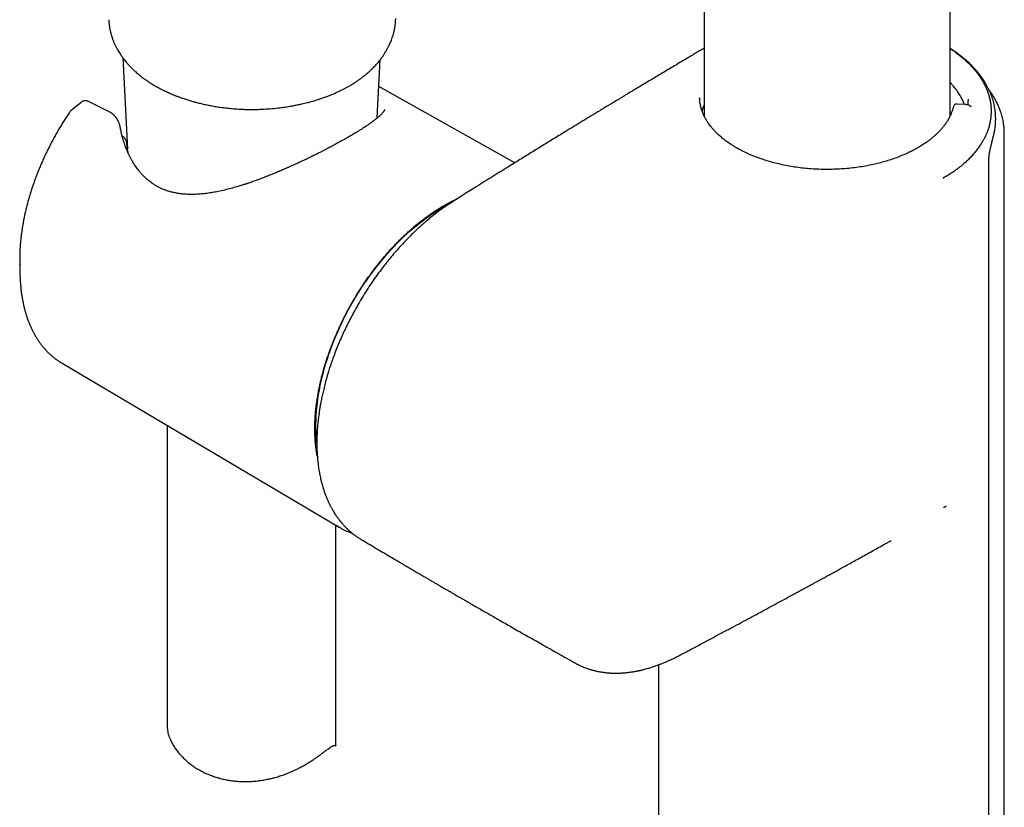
# Model space of a CAD drawing. Header units: millimetres. Extents: x 8 to 871, y 12 to 1888.
# Tile 6 of 114: x 658 to 745, y 506 to 576. Entities that reach past the tile are written whole.
import ezdxf

# ---------------------------------------------------------------- set-up
doc = ezdxf.new("R2010")
doc.units = ezdxf.units.MM

msp = doc.modelspace()

# ---------------------------------------------------------------- linework, layer by layer
at = {"color": 7, "linetype": 'Continuous', "lineweight": 30}
for p, q in [((718.671, 822.587), (718.671, 567.121)), ((740.571, 567.132), (740.571, 822.587)), ((666.922, 572.317), (667.355, 564.164)), ((689.576, 566.942), (689.852, 572.139)), ((701.815, 562.948), (689.726, 569.756)), ((663.22, 568.334), (662.31, 567.578)), ((663.222, 568.331), (663.229, 568.336)), ((665.719, 567.494), (663.893, 568.408)), ((718.282, 568.625), (718.276, 568.723)), ((741.92, 568.139), (741.184, 568.184)), ((662.319, 567.586), (662.286, 567.553)), ((740.581, 567.152), (740.571, 567.159)), ((744.618, 566.734), (744.616, 566.78)), ((744.619, 566.733), (744.62, 566.773)), ((744.621, 566.78), (744.621, 566.889)), ((745.388, 565.545), (745.388, 565.554)), ((745.389, 497.26), (745.389, 565.554)), ((744.023, 493.006), (744.023, 563.371)), ((739.969, 561.55), (739.945, 561.584)), ((657.759, 554.094), (657.778, 553.056)), ((661.373, 545.206), (661.522, 545.115)), ((661.522, 545.115), (686.182, 530.526)), ((670.892, 539.572), (670.892, 512.702)), ((740.018, 532.269), (739.996, 532.29)), ((740.018, 532.269), (740.228, 532.433)), ((685.892, 511.06), (685.892, 530.697)), ((688.155, 529.43), (688.133, 529.444)), ((707.228, 518.422), (707.237, 518.417)), ((714.621, 518.278), (714.621, 489.615)), ((685.68, 511.082), (685.877, 511.052))]:
    msp.add_line(p, q, dxfattribs=at)
at = {"color": 7, "linetype": 'Continuous', "lineweight": 30, "flags": 128}
for points in [[(740.876, 567.983), (740.872, 567.971), (740.866, 567.932)], [(684.201, 538.007), (684.172, 538.29), (684.146, 538.633), (684.129, 538.983), (684.12, 539.337), (684.12, 539.697), (684.129, 540.062), (684.146, 540.431), (684.172, 540.805), (684.207, 541.182), (684.25, 541.563), (684.302, 541.948), (684.362, 542.336), (684.431, 542.726), (684.508, 543.12), (684.593, 543.515), (684.687, 543.912), (684.789, 544.311), (684.899, 544.711), (685.018, 545.112), (685.144, 545.514), (685.278, 545.916), (685.42, 546.319), (685.569, 546.721), (685.726, 547.122), (685.891, 547.523), (686.062, 547.922), (686.241, 548.32), (686.427, 548.716), (686.62, 549.11), (686.82, 549.501), (687.026, 549.89), (687.238, 550.276), (687.457, 550.658), (687.682, 551.037), (687.913, 551.412), (688.149, 551.783), (688.391, 552.149), (688.639, 552.511), (688.891, 552.867), (689.149, 553.219), (689.411, 553.564), (689.678, 553.904), (689.949, 554.237), (690.225, 554.565), (690.504, 554.885), (690.787, 555.199), (691.074, 555.506), (691.364, 555.805), (691.657, 556.096), (691.952, 556.38), (692.251, 556.656), (692.552, 556.924), (692.855, 557.183), (693.159, 557.433), (693.466, 557.675), (693.774, 557.907), (694.083, 558.131), (694.393, 558.345), (694.704, 558.549), (695.015, 558.744), (695.327, 558.929)], [(686.336, 530.437), (686.236, 530.494), (686.042, 530.611)]]:
    msp.add_lwpolyline(points, dxfattribs=at)
at = {"color": 7, "linetype": 'Continuous', "lineweight": 30}
for centre, radius, start, end in [((702.439, 546.624), 14.212, 117.11454, 120.02808), ((673.259, 554.384), 15.504, 178.46257, 181.07224), ((674.174, 553.375), 16.399, 177.94458, 182.82263)]:
    msp.add_arc(centre, radius, start, end, dxfattribs=at)
for points, knots in [([(687.403, 569.984), (687.469, 570.025), (687.59, 570.101), (687.751, 570.208), (687.88, 570.296), (687.977, 570.365), (688.05, 570.417), (688.11, 570.461), (688.191, 570.521), (688.3, 570.604), (688.434, 570.709), (688.582, 570.83), (688.74, 570.965), (688.91, 571.117), (689.076, 571.273), (689.234, 571.43), (689.376, 571.579), (689.502, 571.717), (689.621, 571.853), (689.727, 571.981), (689.826, 572.104), (689.918, 572.224), (690.014, 572.354), (690.109, 572.489), (690.214, 572.647), (690.338, 572.843), (690.47, 573.073), (690.587, 573.297), (690.686, 573.503), (690.768, 573.691), (690.847, 573.888), (690.905, 574.049), (690.948, 574.179), (690.974, 574.264), (691.001, 574.354), (691.03, 574.456), (691.057, 574.559), (691.079, 574.652), (691.099, 574.739), (691.118, 574.834), (691.138, 574.938), (691.156, 575.041), (691.17, 575.135), (691.182, 575.224), (691.192, 575.309), (691.201, 575.4), (691.211, 575.508), (691.219, 575.64), (691.223, 575.739), (691.224, 575.792)], [0, 0, 0, 0, 0.029133, 0.053659, 0.073566, 0.088843, 0.099481, 0.108154, 0.11784, 0.138236, 0.161446, 0.184238, 0.213467, 0.243804, 0.275682, 0.305939, 0.333741, 0.358126, 0.382395, 0.408265, 0.426919, 0.447987, 0.470956, 0.494804, 0.51724, 0.550789, 0.59311, 0.629261, 0.659204, 0.690773, 0.717007, 0.750675, 0.76446, 0.775979, 0.788977, 0.805065, 0.821701, 0.835073, 0.846408, 0.86016, 0.876798, 0.892428, 0.90511, 0.916711, 0.93073, 0.94359, 0.959223, 0.978022, 1, 1, 1, 1]), ([(665.682, 575.686), (665.684, 575.639), (665.688, 575.539), (665.7, 575.403), (665.712, 575.288), (665.724, 575.188), (665.738, 575.091), (665.754, 574.989), (665.774, 574.879), (665.796, 574.772), (665.816, 574.68), (665.836, 574.594), (665.859, 574.502), (665.886, 574.403), (665.913, 574.311), (665.938, 574.23), (665.964, 574.149), (665.994, 574.059), (666.033, 573.951), (666.075, 573.84), (666.122, 573.723), (666.173, 573.603), (666.229, 573.48), (666.285, 573.363), (666.339, 573.255), (666.403, 573.133), (666.482, 572.989), (666.581, 572.822), (666.695, 572.641), (666.827, 572.445), (666.964, 572.256), (667.104, 572.075), (667.245, 571.902), (667.397, 571.726), (667.555, 571.555), (667.702, 571.403), (667.841, 571.267), (667.968, 571.147), (668.1, 571.027), (668.249, 570.896), (668.42, 570.754), (668.594, 570.615), (668.735, 570.508), (668.845, 570.427), (668.93, 570.366), (669.015, 570.306), (669.109, 570.241), (669.22, 570.166), (669.355, 570.077), (669.515, 569.976), (669.675, 569.878), (669.784, 569.815), (669.828, 569.789)], [0, 0, 0, 0, 0.018737, 0.039659, 0.056817, 0.071054, 0.082981, 0.096857, 0.113837, 0.129708, 0.142315, 0.153168, 0.166594, 0.182044, 0.195648, 0.206662, 0.217508, 0.230921, 0.246311, 0.265107, 0.280283, 0.299004, 0.319113, 0.336476, 0.352416, 0.369107, 0.393575, 0.419984, 0.449168, 0.480815, 0.516167, 0.544163, 0.573039, 0.605936, 0.637011, 0.664994, 0.689465, 0.713036, 0.733043, 0.758811, 0.789608, 0.818092, 0.843213, 0.856596, 0.869588, 0.882189, 0.895425, 0.912049, 0.931816, 0.954985, 0.981549, 1, 1, 1, 1]), ([(718.671, 573.145), (718.518, 573.055), (718.13, 572.826), (717.519, 572.465), (716.848, 572.068), (716.211, 571.69), (715.617, 571.337), (715.065, 571.008), (714.555, 570.703), (714.073, 570.416), (713.621, 570.145), (713.204, 569.895), (712.823, 569.666), (712.475, 569.458), (712.154, 569.264), (711.858, 569.086), (711.589, 568.924), (711.339, 568.774), (711.107, 568.633), (710.89, 568.503), (710.695, 568.385), (710.519, 568.279), (710.364, 568.185), (710.229, 568.103), (710.104, 568.027), (709.973, 567.948), (709.819, 567.855), (709.638, 567.745), (709.428, 567.618), (709.191, 567.474), (708.924, 567.312), (708.63, 567.133), (708.309, 566.938), (707.97, 566.731), (707.512, 566.453), (706.948, 566.108), (706.146, 565.617), (705.222, 565.051), (704.183, 564.412), (703.163, 563.783), (702.152, 563.157), (700.995, 562.44), (699.68, 561.621), (698.508, 560.888), (697.621, 560.334), (697.038, 559.968), (696.472, 559.607), (695.967, 559.28), (695.52, 558.98), (695.128, 558.704), (694.758, 558.426), (694.41, 558.152), (694.107, 557.901), (693.844, 557.677), (693.613, 557.475), (693.381, 557.267), (693.141, 557.045), (692.863, 556.782), (692.547, 556.473), (692.191, 556.112), (691.819, 555.719), (691.432, 555.293), (691.03, 554.833), (690.616, 554.335), (690.169, 553.774), (689.7, 553.153), (689.22, 552.479), (688.756, 551.788), (688.309, 551.081), (687.879, 550.359), (687.502, 549.685), (687.173, 549.063), (686.888, 548.496), (686.614, 547.924), (686.353, 547.347), (686.105, 546.766), (685.872, 546.186), (685.657, 545.615), (685.453, 545.037), (685.265, 544.459), (685.092, 543.884), (684.942, 543.339), (684.813, 542.825), (684.701, 542.342), (684.607, 541.89), (684.53, 541.485), (684.465, 541.108), (684.408, 540.739), (684.354, 540.343), (684.304, 539.92), (684.269, 539.549), (684.246, 539.247), (684.232, 539.03), (684.222, 538.841), (684.215, 538.688), (684.211, 538.568), (684.208, 538.467), (684.206, 538.36), (684.203, 538.227), (684.202, 538.066), (684.203, 537.88), (684.206, 537.681), (684.211, 537.475), (684.22, 537.266), (684.232, 537.04), (684.249, 536.799), (684.27, 536.553), (684.293, 536.323), (684.319, 536.105), (684.347, 535.899), (684.377, 535.693), (684.411, 535.49), (684.449, 535.279), (684.493, 535.058), (684.534, 534.869), (684.571, 534.71), (684.602, 534.583), (684.636, 534.451), (684.673, 534.316), (684.709, 534.188), (684.742, 534.076), (684.77, 533.986), (684.792, 533.916), (684.816, 533.841), (684.848, 533.745), (684.894, 533.61), (684.954, 533.445), (685.012, 533.293), (685.064, 533.162), (685.107, 533.06), (685.152, 532.953), (685.199, 532.847), (685.247, 532.743), (685.291, 532.651), (685.332, 532.567), (685.373, 532.485), (685.421, 532.392), (685.476, 532.287), (685.535, 532.179), (685.596, 532.071), (685.67, 531.945), (685.757, 531.804), (685.857, 531.649), (685.955, 531.503), (686.053, 531.365), (686.153, 531.23), (686.258, 531.095), (686.367, 530.961), (686.465, 530.846), (686.546, 530.755), (686.611, 530.684), (686.664, 530.627), (686.707, 530.581), (686.746, 530.541), (686.795, 530.492), (686.86, 530.427), (686.945, 530.344), (687.052, 530.244), (687.18, 530.131), (687.328, 530.006), (687.499, 529.87), (687.694, 529.726), (687.906, 529.58), (688.056, 529.488), (688.132, 529.442)], [0, 0, 0, 0, 0.008981, 0.022711, 0.035802, 0.048254, 0.060066, 0.070617, 0.0806, 0.090014, 0.098859, 0.107135, 0.114447, 0.12125, 0.127541, 0.133323, 0.138594, 0.143354, 0.148007, 0.152233, 0.156064, 0.159501, 0.162543, 0.165191, 0.167445, 0.169895, 0.172895, 0.176449, 0.180557, 0.18522, 0.190437, 0.196208, 0.202534, 0.209334, 0.216159, 0.229432, 0.242529, 0.263415, 0.283835, 0.303791, 0.323514, 0.343512, 0.371999, 0.401059, 0.412646, 0.424285, 0.43543, 0.445989, 0.454056, 0.46177, 0.4691, 0.475987, 0.482439, 0.487207, 0.491727, 0.496347, 0.501218, 0.506339, 0.513314, 0.520707, 0.528518, 0.536752, 0.545415, 0.55454, 0.564124, 0.575525, 0.586952, 0.598375, 0.609819, 0.621306, 0.632835, 0.641509, 0.650204, 0.658921, 0.667657, 0.676413, 0.685186, 0.693797, 0.702062, 0.711101, 0.719716, 0.727902, 0.735652, 0.742961, 0.749825, 0.756257, 0.761489, 0.767177, 0.77332, 0.779916, 0.786963, 0.790851, 0.794316, 0.797346, 0.799942, 0.801677, 0.803162, 0.804842, 0.806919, 0.809605, 0.812746, 0.816078, 0.819497, 0.823003, 0.826596, 0.83094, 0.835298, 0.839304, 0.842927, 0.846738, 0.850241, 0.8539, 0.857726, 0.86172, 0.866013, 0.868267, 0.870651, 0.873165, 0.875809, 0.87841, 0.880576, 0.882348, 0.883727, 0.884735, 0.886768, 0.889457, 0.892804, 0.896804, 0.898808, 0.900944, 0.903212, 0.905587, 0.907711, 0.909948, 0.911592, 0.913262, 0.915378, 0.917811, 0.920301, 0.922772, 0.925223, 0.929116, 0.932856, 0.936439, 0.939896, 0.943259, 0.946794, 0.95055, 0.953991, 0.956217, 0.958183, 0.960044, 0.961099, 0.962174, 0.963595, 0.96542, 0.967983, 0.971067, 0.974673, 0.978799, 0.983447, 0.988616, 0.994307, 1, 1, 1, 1]), ([(744.621, 566.888), (744.621, 566.963), (744.619, 567.102), (744.608, 567.288), (744.595, 567.441), (744.575, 567.616), (744.547, 567.813), (744.504, 568.042), (744.451, 568.277), (744.386, 568.517), (744.311, 568.755), (744.225, 568.994), (744.129, 569.23), (744.023, 569.465), (743.909, 569.692), (743.79, 569.911), (743.672, 570.111), (743.557, 570.292), (743.441, 570.464), (743.315, 570.641), (743.174, 570.828), (743.019, 571.02), (742.852, 571.215), (742.675, 571.41), (742.507, 571.585), (742.35, 571.74), (742.207, 571.876), (742.063, 572.008), (741.924, 572.13), (741.814, 572.223), (741.732, 572.292), (741.668, 572.344), (741.595, 572.403), (741.504, 572.475), (741.394, 572.56), (741.267, 572.656), (741.089, 572.786), (740.873, 572.937), (740.688, 573.061), (740.589, 573.124), (740.571, 573.135)], [0, 0, 0, 0, 0.029242, 0.054559, 0.076585, 0.098027, 0.131208, 0.162377, 0.19604, 0.230196, 0.265713, 0.299207, 0.33489, 0.370012, 0.403923, 0.437635, 0.46962, 0.496244, 0.522263, 0.550641, 0.580799, 0.612523, 0.644943, 0.677882, 0.711303, 0.73506, 0.759004, 0.783138, 0.805744, 0.825174, 0.834688, 0.843547, 0.854462, 0.868014, 0.884204, 0.903032, 0.923717, 0.960334, 0.993162, 1, 1, 1, 1]), ([(740.571, 573.115), (740.684, 573.04), (740.929, 572.877), (741.286, 572.614), (741.644, 572.327), (741.984, 572.029), (742.303, 571.721), (742.601, 571.404), (742.873, 571.083), (743.117, 570.759), (743.337, 570.433), (743.534, 570.1), (743.709, 569.76), (743.859, 569.413), (743.984, 569.062), (744.083, 568.706), (744.154, 568.353), (744.198, 568.003), (744.218, 567.656), (744.213, 567.307), (744.185, 566.959), (744.133, 566.613), (744.057, 566.271), (743.956, 565.931), (743.84, 565.62), (743.716, 565.34), (743.589, 565.088), (743.449, 564.839), (743.277, 564.564), (743.07, 564.266), (742.824, 563.945), (742.558, 563.631), (742.27, 563.322), (741.984, 563.044), (741.705, 562.798), (741.441, 562.58), (741.163, 562.368), (740.839, 562.138), (740.439, 561.874), (740.119, 561.686), (739.945, 561.584)], [0, 0, 0, 0, 0.023371, 0.050966, 0.078909, 0.106902, 0.13525, 0.16365, 0.192155, 0.219582, 0.247101, 0.274665, 0.302574, 0.330533, 0.358852, 0.387225, 0.415708, 0.443039, 0.470415, 0.49788, 0.525387, 0.552364, 0.579341, 0.606505, 0.63367, 0.654316, 0.674963, 0.695693, 0.716422, 0.744298, 0.771612, 0.798927, 0.826418, 0.853909, 0.874809, 0.89571, 0.916704, 0.937699, 0.965944, 1, 1, 1, 1]), ([(669.828, 569.789), (669.878, 569.761), (669.996, 569.693), (670.176, 569.595), (670.358, 569.5), (670.511, 569.423), (670.625, 569.367), (670.705, 569.329), (670.761, 569.302), (670.808, 569.28), (670.852, 569.26), (670.893, 569.241), (670.94, 569.22), (670.993, 569.196), (671.087, 569.154), (671.231, 569.091), (671.452, 568.999), (671.711, 568.896), (671.995, 568.79), (672.301, 568.682), (672.626, 568.575), (672.967, 568.471), (673.292, 568.378), (673.636, 568.288), (674.016, 568.196), (674.443, 568.103), (674.898, 568.014), (675.382, 567.933), (675.891, 567.861), (676.424, 567.8), (676.973, 567.752), (677.533, 567.719), (678.145, 567.7), (678.807, 567.701), (679.518, 567.727), (680.223, 567.778), (680.836, 567.843), (681.355, 567.913), (681.777, 567.98), (682.174, 568.051), (682.538, 568.124), (682.847, 568.192), (683.106, 568.253), (683.321, 568.306), (683.514, 568.356), (683.689, 568.404), (683.866, 568.454), (684.062, 568.512), (684.291, 568.583), (684.544, 568.665), (684.817, 568.759), (685.1, 568.862), (685.393, 568.976), (685.688, 569.098), (685.985, 569.229), (686.281, 569.367), (686.475, 569.466), (686.573, 569.515)], [0, 0, 0, 0, 0.011035, 0.026003, 0.038828, 0.049519, 0.058084, 0.06236, 0.065809, 0.069575, 0.071957, 0.07469, 0.077861, 0.081469, 0.085515, 0.096781, 0.110469, 0.12915, 0.147379, 0.164826, 0.186972, 0.207729, 0.227101, 0.245662, 0.269158, 0.29399, 0.320156, 0.347658, 0.376496, 0.406124, 0.436881, 0.467744, 0.498551, 0.53767, 0.576694, 0.615643, 0.654528, 0.678942, 0.703247, 0.726121, 0.747118, 0.766235, 0.780098, 0.792769, 0.804247, 0.81453, 0.824283, 0.836038, 0.850044, 0.866309, 0.882842, 0.901112, 0.920075, 0.939442, 0.959215, 0.979399, 1, 1, 1, 1]), ([(686.572, 569.515), (686.608, 569.533), (686.68, 569.571), (686.788, 569.628), (686.897, 569.687), (687.011, 569.75), (687.131, 569.819), (687.265, 569.899), (687.358, 569.956), (687.408, 569.987)], [0, 0, 0, 0, 0.124135, 0.249399, 0.376797, 0.509095, 0.651296, 0.811195, 1, 1, 1, 1]), ([(741.832, 568.144), (741.808, 568.212), (741.737, 568.411), (741.577, 568.737), (741.355, 569.123), (741.09, 569.503), (740.829, 569.831), (740.642, 570.026), (740.571, 570.101)], [0, 0, 0, 0, 0.098775, 0.290953, 0.482978, 0.680654, 0.878495, 1, 1, 1, 1]), ([(745.389, 565.545), (745.388, 565.622), (745.386, 565.78), (745.373, 565.987), (745.356, 566.178), (745.333, 566.37), (745.305, 566.549), (745.271, 566.738), (745.226, 566.942), (745.169, 567.166), (745.111, 567.362), (745.052, 567.538), (744.997, 567.694), (744.936, 567.849), (744.872, 568.002), (744.802, 568.158), (744.718, 568.333), (744.625, 568.512), (744.528, 568.685), (744.43, 568.85), (744.322, 569.021), (744.197, 569.204), (744.104, 569.336), (744.05, 569.405), (744.045, 569.412)], [0, 0, 0, 0, 0.0516656, 0.1047043, 0.1573726, 0.2061999, 0.2509007, 0.291138, 0.3482953, 0.4044559, 0.460584, 0.4979713, 0.539108, 0.5799465, 0.6179828, 0.6580676, 0.7027684, 0.7557393, 0.8004401, 0.8424027, 0.8891948, 0.9405099, 0.9946235, 1, 1, 1, 1]), ([(663.889, 568.41), (663.857, 568.424), (663.797, 568.451), (663.712, 568.469), (663.643, 568.475), (663.582, 568.474), (663.511, 568.467), (663.423, 568.445), (663.32, 568.404), (663.254, 568.357), (663.22, 568.332)], [0, 0, 0, 0, 0.150305, 0.275361, 0.364743, 0.436168, 0.5353, 0.663895, 0.820454, 1, 1, 1, 1]), ([(740.876, 567.983), (740.858, 567.914), (740.826, 567.783), (740.766, 567.599), (740.706, 567.436), (740.648, 567.295), (740.593, 567.176), (740.546, 567.078), (740.506, 567), (740.474, 566.94), (740.445, 566.887), (740.414, 566.832), (740.375, 566.766), (740.328, 566.688), (740.271, 566.598), (740.2, 566.491), (740.118, 566.374), (740.029, 566.256), (739.945, 566.148), (739.863, 566.048), (739.784, 565.955), (739.705, 565.867), (739.626, 565.781), (739.538, 565.689), (739.438, 565.588), (739.304, 565.459), (739.136, 565.306), (738.932, 565.133), (738.715, 564.962), (738.505, 564.806), (738.303, 564.667), (738.118, 564.545), (737.942, 564.435), (737.797, 564.348), (737.686, 564.284), (737.598, 564.234), (737.511, 564.185), (737.411, 564.131), (737.282, 564.062), (737.122, 563.981), (736.93, 563.887), (736.624, 563.743), (736.205, 563.562), (735.68, 563.361), (735.16, 563.185), (734.643, 563.029), (734.119, 562.89), (733.583, 562.766), (733.006, 562.653), (732.388, 562.553), (731.73, 562.471), (731.064, 562.411), (730.394, 562.373), (729.721, 562.359), (729.047, 562.366), (728.376, 562.397), (727.709, 562.45), (727.048, 562.526), (726.397, 562.625), (725.757, 562.746), (725.164, 562.881), (724.617, 563.026), (724.105, 563.178), (723.592, 563.351), (723.151, 563.518), (722.787, 563.669), (722.505, 563.794), (722.275, 563.902), (722.093, 563.992), (721.959, 564.061), (721.846, 564.121), (721.762, 564.166), (721.699, 564.201), (721.639, 564.234), (721.565, 564.276), (721.474, 564.329), (721.367, 564.393), (721.249, 564.465), (721.127, 564.542), (720.918, 564.679), (720.632, 564.88), (720.343, 565.105), (720.131, 565.285), (719.99, 565.411), (719.868, 565.525), (719.77, 565.621), (719.691, 565.701), (719.622, 565.772), (719.55, 565.85), (719.465, 565.945), (719.367, 566.059), (719.257, 566.193), (719.146, 566.339), (719.041, 566.486), (718.95, 566.624), (718.874, 566.746), (718.811, 566.854), (718.758, 566.951), (718.714, 567.034), (718.677, 567.109), (718.644, 567.179), (718.61, 567.252), (718.575, 567.334), (718.535, 567.431), (718.491, 567.55), (718.444, 567.691), (718.397, 567.854), (718.352, 568.04), (718.314, 568.248), (718.285, 568.479), (718.278, 568.64), (718.274, 568.725)], [0, 0, 0, 0, 0.010821, 0.020538, 0.029148, 0.036652, 0.043047, 0.048334, 0.052512, 0.055579, 0.058146, 0.061074, 0.064682, 0.068972, 0.073943, 0.079596, 0.086843, 0.093587, 0.099709, 0.105207, 0.110939, 0.115796, 0.120655, 0.126105, 0.132147, 0.138778, 0.149242, 0.160167, 0.171074, 0.181964, 0.190512, 0.199062, 0.206932, 0.21341, 0.217589, 0.220888, 0.224277, 0.228342, 0.233024, 0.239765, 0.247173, 0.25525, 0.274618, 0.293216, 0.310756, 0.327651, 0.344546, 0.361447, 0.378358, 0.398076, 0.417781, 0.437483, 0.457185, 0.476885, 0.496586, 0.516285, 0.535979, 0.555672, 0.575372, 0.595083, 0.614802, 0.631368, 0.64806, 0.665457, 0.68362, 0.694499, 0.704968, 0.714967, 0.720639, 0.726132, 0.730786, 0.734255, 0.736243, 0.738545, 0.7416, 0.745408, 0.749971, 0.755229, 0.76064, 0.76607, 0.783261, 0.800647, 0.809167, 0.816894, 0.823804, 0.829894, 0.834104, 0.838076, 0.842639, 0.847854, 0.854701, 0.862421, 0.871012, 0.87954, 0.887226, 0.893956, 0.899872, 0.904976, 0.909705, 0.913388, 0.917156, 0.921011, 0.925115, 0.930304, 0.936691, 0.944274, 0.953047, 0.963009, 0.974156, 0.986487, 1, 1, 1, 1]), ([(718.671, 568.105), (718.643, 568.039), (718.576, 567.881), (718.515, 567.705), (718.487, 567.596), (718.482, 567.579)], [0, 0, 0, 0, 0.379498, 0.907641, 1, 1, 1, 1]), ([(741.184, 568.184), (741.168, 568.184), (741.136, 568.184), (741.071, 568.172), (740.992, 568.139), (740.913, 568.073), (740.888, 568.013), (740.876, 567.983)], [0, 0, 0, 0, 0.122074, 0.243843, 0.490861, 0.744334, 1, 1, 1, 1]), ([(742.303, 568.049), (742.267, 568.063), (742.188, 568.094), (742.059, 568.125), (741.966, 568.134), (741.92, 568.139)], [0, 0, 0, 0, 0.2951099, 0.6476224, 1, 1, 1, 1]), ([(742.161, 568.556), (742.158, 568.481), (742.151, 568.331), (742.129, 568.182), (742.118, 568.108)], [0, 0, 0, 0, 0.503427, 1, 1, 1, 1]), ([(742.164, 568.618), (742.164, 568.604), (742.165, 568.583), (742.163, 568.562), (742.162, 568.556)], [0, 0, 0, 0, 0.684888, 1, 1, 1, 1]), ([(742.303, 568.05), (742.313, 568.045), (742.337, 568.034), (742.376, 568.007), (742.417, 567.97), (742.442, 567.939), (742.452, 567.925)], [0, 0, 0, 0, 0.179318, 0.429224, 0.75312, 1, 1, 1, 1]), ([(662.188, 567.438), (662.146, 567.376), (662.026, 567.198), (661.831, 566.899), (661.604, 566.541), (661.382, 566.179), (661.166, 565.814), (660.955, 565.445), (660.75, 565.074), (660.551, 564.699), (660.358, 564.322), (660.17, 563.943), (659.989, 563.562), (659.815, 563.179), (659.646, 562.794), (659.484, 562.409), (659.329, 562.022), (659.181, 561.634), (659.039, 561.246), (658.905, 560.857), (658.777, 560.469), (658.657, 560.081), (658.544, 559.693), (658.438, 559.306), (658.339, 558.92), (658.248, 558.535), (658.165, 558.152), (658.089, 557.771), (658.021, 557.391), (657.96, 557.014), (657.907, 556.639), (657.862, 556.267), (657.825, 555.898), (657.795, 555.532), (657.774, 555.17), (657.763, 554.928), (657.762, 554.809), (657.762, 554.808)], [0, 0, 0, 0, 0.0157203, 0.0455013, 0.0752816, 0.105061, 0.13484, 0.1646188, 0.1943978, 0.2241773, 0.2539577, 0.2837392, 0.3135222, 0.3433072, 0.3730945, 0.4028844, 0.4326773, 0.4624735, 0.4922734, 0.5220774, 0.5518857, 0.5816987, 0.6115168, 0.6413401, 0.6711691, 0.7010039, 0.7308448, 0.7606919, 0.7905456, 0.8204058, 0.8502726, 0.880146, 0.9100259, 0.9399121, 0.9698044, 0.9997022, 1, 1, 1, 1]), ([(662.272, 567.539), (662.262, 567.53), (662.231, 567.5), (662.205, 567.463), (662.188, 567.438)], [0, 0, 0, 0, 0.301916, 1, 1, 1, 1]), ([(666.705, 566.124), (666.696, 566.173), (666.678, 566.263), (666.643, 566.386), (666.608, 566.485), (666.577, 566.564), (666.537, 566.655), (666.481, 566.765), (666.407, 566.886), (666.331, 566.991), (666.262, 567.075), (666.199, 567.143), (666.136, 567.205), (666.065, 567.268), (665.973, 567.341), (665.858, 567.42), (665.768, 567.468), (665.719, 567.494)], [0, 0, 0, 0, 0.087973, 0.162587, 0.223562, 0.27071, 0.307715, 0.387906, 0.480798, 0.550554, 0.612534, 0.667646, 0.709308, 0.763116, 0.82929, 0.908122, 1, 1, 1, 1]), ([(690.227, 567.686), (690.227, 567.686), (690.227, 567.686), (690.227, 567.683), (690.226, 567.678), (690.223, 567.667), (690.219, 567.655), (690.212, 567.639), (690.204, 567.62), (690.192, 567.597), (690.176, 567.569), (690.158, 567.539), (690.137, 567.509), (690.116, 567.481), (690.088, 567.444), (690.048, 567.394), (689.986, 567.324), (689.922, 567.257), (689.856, 567.191), (689.784, 567.123), (689.701, 567.048), (689.592, 566.954), (689.452, 566.839), (689.28, 566.705), (689.094, 566.566), (688.896, 566.425), (688.698, 566.288), (688.5, 566.156), (688.303, 566.027), (688.088, 565.89), (687.848, 565.74), (687.577, 565.575), (687.327, 565.426), (687.109, 565.298), (686.933, 565.197), (686.748, 565.091), (686.554, 564.981), (686.358, 564.871), (686.17, 564.767), (686, 564.674), (685.848, 564.592), (685.72, 564.523), (685.613, 564.465), (685.528, 564.42), (685.463, 564.386), (685.41, 564.357), (685.348, 564.324), (685.259, 564.278), (685.138, 564.214), (684.952, 564.117), (684.698, 563.986), (684.368, 563.819), (684.01, 563.64), (683.627, 563.451), (683.231, 563.26), (682.822, 563.066), (682.408, 562.874), (681.991, 562.685), (681.573, 562.498), (681.153, 562.316), (680.734, 562.138), (680.315, 561.965), (679.906, 561.801), (679.516, 561.648), (679.189, 561.524), (678.921, 561.426), (678.708, 561.348), (678.508, 561.278), (678.322, 561.213), (678.168, 561.161), (678.05, 561.121), (677.97, 561.095), (677.903, 561.072), (677.83, 561.049), (677.732, 561.017), (677.604, 560.976), (677.447, 560.927), (677.261, 560.871), (677.048, 560.808), (676.813, 560.741), (676.455, 560.643), (675.988, 560.525), (675.437, 560.404), (674.914, 560.306), (674.42, 560.232), (673.942, 560.178), (673.486, 560.145), (673.056, 560.134), (672.657, 560.143), (672.287, 560.168), (671.945, 560.209), (671.631, 560.262), (671.375, 560.318), (671.172, 560.371), (671.017, 560.416), (670.88, 560.46), (670.77, 560.499), (670.675, 560.534), (670.578, 560.572), (670.461, 560.62), (670.323, 560.682), (670.15, 560.766), (669.947, 560.874), (669.724, 561.008), (669.523, 561.144), (669.343, 561.276), (669.184, 561.403), (669.029, 561.537), (668.895, 561.663), (668.785, 561.771), (668.704, 561.855), (668.639, 561.925), (668.577, 561.993), (668.507, 562.072), (668.418, 562.178), (668.313, 562.307), (668.2, 562.455), (668.088, 562.612), (667.959, 562.802), (667.819, 563.026), (667.673, 563.281), (667.563, 563.489), (667.486, 563.646), (667.436, 563.752), (667.389, 563.853), (667.347, 563.949), (667.305, 564.047), (667.259, 564.158), (667.206, 564.292), (667.144, 564.456), (667.075, 564.653), (667, 564.883), (666.923, 565.145), (666.845, 565.441), (666.77, 565.77), (666.728, 566.002), (666.705, 566.124)], [0, 0, 0, 0, 0.004041, 0.008657, 0.012458, 0.015518, 0.019784, 0.024718, 0.030322, 0.03589, 0.041987, 0.048331, 0.054114, 0.059285, 0.064054, 0.07272, 0.080586, 0.088025, 0.095151, 0.102352, 0.110102, 0.118295, 0.130371, 0.142665, 0.154522, 0.16599, 0.177425, 0.186975, 0.196541, 0.206383, 0.217073, 0.22863, 0.241051, 0.247585, 0.254335, 0.261306, 0.268497, 0.275811, 0.282521, 0.288483, 0.293695, 0.298157, 0.30167, 0.304516, 0.306697, 0.308217, 0.309832, 0.312895, 0.317023, 0.32175, 0.331077, 0.341534, 0.353117, 0.364636, 0.376915, 0.389265, 0.401615, 0.413959, 0.426287, 0.438589, 0.450852, 0.463075, 0.475208, 0.486636, 0.497199, 0.503815, 0.510043, 0.515885, 0.521341, 0.526318, 0.529421, 0.53172, 0.533322, 0.535372, 0.538173, 0.541963, 0.546597, 0.552075, 0.558397, 0.565545, 0.572951, 0.590274, 0.607395, 0.622765, 0.637926, 0.652841, 0.667285, 0.680939, 0.693828, 0.705974, 0.717393, 0.728104, 0.738098, 0.743977, 0.749579, 0.754708, 0.758797, 0.761613, 0.765214, 0.769631, 0.774862, 0.780906, 0.789795, 0.798864, 0.80803, 0.814971, 0.821972, 0.829035, 0.836014, 0.840765, 0.844746, 0.847952, 0.850431, 0.854041, 0.858683, 0.864359, 0.870809, 0.877265, 0.883675, 0.893653, 0.903509, 0.912734, 0.916794, 0.920631, 0.924247, 0.927642, 0.93084, 0.934581, 0.939204, 0.944713, 0.951437, 0.959144, 0.967841, 0.977539, 0.988253, 1, 1, 1, 1]), ([(744.472, 565.537), (744.502, 565.674), (744.561, 565.947), (744.609, 566.347), (744.616, 566.609), (744.619, 566.733)], [0, 0, 0, 0, 0.344478, 0.688969, 1, 1, 1, 1]), ([(667.278, 564.696), (667.27, 564.744), (667.255, 564.834), (667.213, 564.952), (667.167, 565.044), (667.122, 565.113), (667.081, 565.165), (667.037, 565.212), (666.981, 565.264), (666.933, 565.297), (666.907, 565.316)], [0, 0, 0, 0, 0.1978289, 0.3684196, 0.5102591, 0.6221938, 0.7032949, 0.7780209, 0.8765653, 1, 1, 1, 1]), ([(744.023, 563.371), (744.024, 563.399), (744.025, 563.455), (744.033, 563.546), (744.043, 563.633), (744.058, 563.736), (744.076, 563.847), (744.101, 563.976), (744.128, 564.104), (744.157, 564.238), (744.189, 564.375), (744.225, 564.527), (744.267, 564.7), (744.31, 564.876), (744.352, 565.048), (744.393, 565.211), (744.434, 565.379), (744.459, 565.483), (744.472, 565.537)], [0, 0, 0, 0, 0.03894, 0.075422, 0.109301, 0.140421, 0.19426, 0.236956, 0.291188, 0.346237, 0.402303, 0.46786, 0.546734, 0.639482, 0.71821, 0.804692, 0.898725, 1, 1, 1, 1]), ([(667.424, 563.777), (667.396, 563.924), (667.338, 564.227), (667.3, 564.533), (667.28, 564.691)], [0, 0, 0, 0, 0.484192, 1, 1, 1, 1]), ([(684.248, 536.818), (684.236, 536.878), (684.205, 537.037), (684.163, 537.302), (684.121, 537.612), (684.086, 537.928), (684.059, 538.249), (684.039, 538.575), (684.027, 538.907), (684.023, 539.244), (684.026, 539.585), (684.037, 539.931), (684.055, 540.281), (684.081, 540.635), (684.115, 540.993), (684.156, 541.355), (684.205, 541.719), (684.261, 542.087), (684.325, 542.457), (684.397, 542.83), (684.475, 543.205), (684.562, 543.582), (684.655, 543.961), (684.756, 544.341), (684.864, 544.722), (684.979, 545.105), (685.101, 545.488), (685.231, 545.871), (685.367, 546.254), (685.51, 546.638), (685.659, 547.02), (685.816, 547.403), (685.979, 547.784), (686.148, 548.164), (686.323, 548.543), (686.505, 548.919), (686.693, 549.294), (686.886, 549.667), (687.086, 550.037), (687.291, 550.404), (687.502, 550.769), (687.718, 551.13), (687.939, 551.487), (688.165, 551.841), (688.396, 552.19), (688.632, 552.536), (688.873, 552.877), (689.117, 553.213), (689.367, 553.544), (689.62, 553.87), (689.877, 554.191), (690.138, 554.506), (690.402, 554.815), (690.67, 555.118), (690.94, 555.415), (691.214, 555.705), (691.491, 555.989), (691.77, 556.266), (692.051, 556.536), (692.335, 556.798), (692.62, 557.053), (692.908, 557.301), (693.197, 557.541), (693.487, 557.773), (693.778, 557.996), (694.071, 558.212), (694.364, 558.419), (694.657, 558.618), (694.951, 558.808), (695.229, 558.98), (695.461, 559.117), (695.692, 559.248), (695.939, 559.383), (696.232, 559.534), (696.494, 559.663), (696.657, 559.737), (696.724, 559.767)], [0, 0, 0, 0, 0.00836, 0.022109, 0.035854, 0.049596, 0.063338, 0.077078, 0.090818, 0.104558, 0.118299, 0.132041, 0.145784, 0.159529, 0.173277, 0.187026, 0.200777, 0.214531, 0.228287, 0.242045, 0.255806, 0.269568, 0.283333, 0.297101, 0.31087, 0.324641, 0.338414, 0.352189, 0.365965, 0.379743, 0.393522, 0.407303, 0.421085, 0.434868, 0.448652, 0.462436, 0.476221, 0.490007, 0.503793, 0.517579, 0.531366, 0.545152, 0.558939, 0.572725, 0.58651, 0.600295, 0.614079, 0.627863, 0.641645, 0.655427, 0.669207, 0.682986, 0.696763, 0.710539, 0.724312, 0.738085, 0.751855, 0.765623, 0.779389, 0.793152, 0.806914, 0.820673, 0.834429, 0.848183, 0.861934, 0.875683, 0.88943, 0.903174, 0.916915, 0.930655, 0.942155, 0.949371, 0.963107, 0.976841, 0.990574, 1, 1, 1, 1]), ([(657.796, 552.562), (657.797, 552.549), (657.802, 552.417), (657.82, 552.171), (657.85, 551.824), (657.889, 551.483), (657.935, 551.147), (657.99, 550.817), (658.053, 550.492), (658.123, 550.174), (658.202, 549.863), (658.288, 549.557), (658.382, 549.259), (658.484, 548.967), (658.593, 548.683), (658.71, 548.406), (658.834, 548.137), (658.966, 547.875), (659.105, 547.621), (659.252, 547.376), (659.405, 547.139), (659.565, 546.91), (659.733, 546.69), (659.906, 546.478), (660.087, 546.276), (660.273, 546.082), (660.467, 545.897), (660.666, 545.722), (660.871, 545.556), (661.082, 545.399), (661.247, 545.285), (661.343, 545.226), (661.365, 545.212)], [0, 0, 0, 0, 0.00391, 0.039501, 0.075092, 0.110681, 0.146265, 0.181842, 0.217408, 0.252961, 0.288497, 0.324012, 0.359502, 0.394962, 0.430387, 0.465772, 0.501114, 0.536406, 0.571644, 0.606825, 0.641945, 0.677001, 0.711992, 0.746916, 0.781776, 0.816573, 0.85131, 0.885993, 0.920628, 0.955222, 0.989784, 1, 1, 1, 1]), ([(686.345, 530.434), (686.376, 530.416), (686.483, 530.356), (686.673, 530.262), (686.913, 530.153), (687.141, 530.06), (687.291, 530.008), (687.356, 529.985)], [0, 0, 0, 0, 0.096122, 0.334897, 0.573712, 0.812635, 1, 1, 1, 1]), ([(688.154, 529.429), (688.207, 529.397), (688.478, 529.236), (688.956, 528.952), (689.579, 528.583), (690.173, 528.231), (690.738, 527.898), (691.273, 527.583), (691.765, 527.293), (692.217, 527.028), (692.629, 526.786), (693.016, 526.559), (693.378, 526.347), (693.715, 526.149), (694.025, 525.968), (694.308, 525.803), (694.564, 525.654), (694.797, 525.519), (695.005, 525.397), (695.19, 525.289), (695.353, 525.195), (695.505, 525.106), (695.649, 525.023), (695.785, 524.944), (695.906, 524.874), (696.011, 524.812), (696.102, 524.76), (696.19, 524.709), (696.293, 524.649), (696.424, 524.573), (696.59, 524.477), (696.79, 524.361), (697.023, 524.226), (697.291, 524.071), (697.592, 523.897), (697.925, 523.705), (698.289, 523.495), (698.684, 523.268), (699.111, 523.022), (699.566, 522.761), (700.048, 522.484), (700.557, 522.193), (701.096, 521.885), (701.666, 521.56), (702.267, 521.218), (702.9, 520.858), (703.543, 520.493), (704.196, 520.123), (704.858, 519.75), (705.546, 519.362), (706.259, 518.961), (706.822, 518.645), (707.148, 518.463), (707.226, 518.419)], [0, 0, 0, 0, 0.008387, 0.042862, 0.075766, 0.107099, 0.13686, 0.165049, 0.191667, 0.214687, 0.236386, 0.256764, 0.275822, 0.293559, 0.309976, 0.324697, 0.338165, 0.35038, 0.361343, 0.371052, 0.379509, 0.387004, 0.394986, 0.40215, 0.408496, 0.414023, 0.418732, 0.422757, 0.427938, 0.434859, 0.443522, 0.454016, 0.46628, 0.480312, 0.496114, 0.513685, 0.532664, 0.55335, 0.575742, 0.599841, 0.624839, 0.651442, 0.67965, 0.709462, 0.740879, 0.773901, 0.808527, 0.841677, 0.876176, 0.912022, 0.949217, 0.987761, 1, 1, 1, 1]), ([(707.235, 518.414), (707.29, 518.384), (707.405, 518.321), (707.578, 518.235), (707.756, 518.152), (707.932, 518.076), (708.101, 518.008), (708.262, 517.948), (708.403, 517.9), (708.525, 517.861), (708.635, 517.828), (708.742, 517.798), (708.854, 517.768), (708.974, 517.739), (709.123, 517.705), (709.302, 517.668), (709.505, 517.633), (709.709, 517.603), (709.89, 517.581), (710.05, 517.565), (710.18, 517.555), (710.296, 517.547), (710.393, 517.542), (710.487, 517.538), (710.591, 517.535), (710.715, 517.532), (710.852, 517.532), (711.003, 517.534), (711.17, 517.539), (711.327, 517.547), (711.472, 517.557), (711.601, 517.567), (711.738, 517.579), (711.883, 517.595), (712.037, 517.613), (712.199, 517.636), (712.366, 517.662), (712.511, 517.686), (712.624, 517.707), (712.7, 517.722), (712.759, 517.734), (712.812, 517.744), (712.866, 517.756), (712.941, 517.772), (713.039, 517.794), (713.158, 517.821), (713.31, 517.859), (713.485, 517.905), (713.676, 517.958), (713.868, 518.015), (714.069, 518.08), (714.293, 518.156), (714.534, 518.243), (714.794, 518.343), (715.075, 518.458), (715.375, 518.587), (715.706, 518.737), (716.068, 518.91), (716.463, 519.109), (716.879, 519.324), (717.308, 519.55), (717.915, 519.873), (718.685, 520.286), (719.608, 520.775), (720.503, 521.251), (721.357, 521.707), (722.171, 522.142), (722.947, 522.558), (723.7, 522.963), (724.435, 523.359), (725.152, 523.746), (725.925, 524.164), (726.749, 524.611), (727.428, 524.981), (727.896, 525.236), (728.166, 525.383), (728.448, 525.537), (728.75, 525.702), (729.081, 525.884), (729.444, 526.082), (729.838, 526.298), (730.258, 526.529), (730.703, 526.773), (731.174, 527.033), (731.66, 527.301), (732.16, 527.577), (732.674, 527.861), (733.21, 528.158), (733.768, 528.468), (734.373, 528.804), (734.891, 529.092), (735.214, 529.273), (735.312, 529.328)], [0, 0, 0, 0, 0.006616, 0.013914, 0.021463, 0.02927, 0.036977, 0.043907, 0.050048, 0.054989, 0.05931, 0.063602, 0.068057, 0.072702, 0.077649, 0.085622, 0.093577, 0.101256, 0.10912, 0.114254, 0.119337, 0.123679, 0.127219, 0.130084, 0.134187, 0.138782, 0.143865, 0.149438, 0.155509, 0.162262, 0.166616, 0.171247, 0.176157, 0.181346, 0.186813, 0.192561, 0.198589, 0.204359, 0.207791, 0.210452, 0.212346, 0.21404, 0.215955, 0.21809, 0.221893, 0.22622, 0.230563, 0.237833, 0.244478, 0.250484, 0.257871, 0.265544, 0.273914, 0.282973, 0.292714, 0.303126, 0.314195, 0.327109, 0.340767, 0.355145, 0.370221, 0.385328, 0.418242, 0.450265, 0.481399, 0.511626, 0.539509, 0.56657, 0.592866, 0.61857, 0.643696, 0.668242, 0.699754, 0.730254, 0.739631, 0.748921, 0.758703, 0.769281, 0.780656, 0.793592, 0.807423, 0.822152, 0.837777, 0.854298, 0.871715, 0.888958, 0.906997, 0.925832, 0.945463, 0.965889, 0.989626, 1, 1, 1, 1]), ([(670.894, 512.702), (670.893, 512.689), (670.889, 512.615), (670.907, 512.457), (670.948, 512.233), (671.016, 511.992), (671.109, 511.739), (671.233, 511.462), (671.393, 511.163), (671.594, 510.847), (671.827, 510.53), (672.056, 510.261), (672.294, 510.01), (672.537, 509.778), (672.835, 509.525), (673.157, 509.283), (673.462, 509.081), (673.781, 508.891), (674.111, 508.715), (674.499, 508.537), (674.904, 508.376), (675.186, 508.286), (675.328, 508.241)], [0, 0, 0, 0, 0.010741, 0.061828, 0.111268, 0.160984, 0.211212, 0.26167, 0.32054, 0.379716, 0.439483, 0.499536, 0.534648, 0.587736, 0.641018, 0.694902, 0.748994, 0.785359, 0.838591, 0.892031, 0.945904, 1, 1, 1, 1]), ([(675.328, 508.241), (675.419, 508.214), (675.65, 508.148), (676.029, 508.059), (676.466, 507.98), (676.915, 507.923), (677.321, 507.892), (677.676, 507.88), (678.03, 507.879), (678.432, 507.895), (678.887, 507.935), (679.343, 507.996), (679.747, 508.069), (680.096, 508.147), (680.441, 508.234), (680.829, 508.347), (681.259, 508.492), (681.681, 508.654), (682.047, 508.812), (682.36, 508.958), (682.667, 509.112), (683.007, 509.295), (683.375, 509.509), (683.727, 509.729), (684.023, 509.926), (684.289, 510.112), (684.529, 510.285), (684.769, 510.463), (684.989, 510.628), (685.183, 510.774), (685.351, 510.896), (685.495, 510.992), (685.614, 511.06), (685.704, 511.094), (685.771, 511.106), (685.821, 511.104), (685.857, 511.093), (685.881, 511.079), (685.892, 511.064), (685.893, 511.053), (685.882, 511.052), (685.877, 511.052)], [0, 0, 0, 0, 0.018633, 0.046826, 0.07513, 0.103783, 0.132554, 0.151908, 0.170541, 0.198727, 0.227023, 0.255653, 0.284395, 0.303721, 0.322654, 0.351283, 0.380017, 0.409076, 0.438244, 0.457851, 0.47744, 0.507101, 0.53689, 0.567102, 0.597473, 0.617951, 0.644901, 0.672008, 0.699475, 0.727149, 0.754134, 0.781344, 0.809018, 0.836922, 0.860243, 0.883678, 0.907155, 0.93083, 0.954529, 0.978408, 1, 1, 1, 1])]:
    msp.add_open_spline(points, degree=3, knots=knots, dxfattribs=at)

doc.saveas('drawing.dxf')
